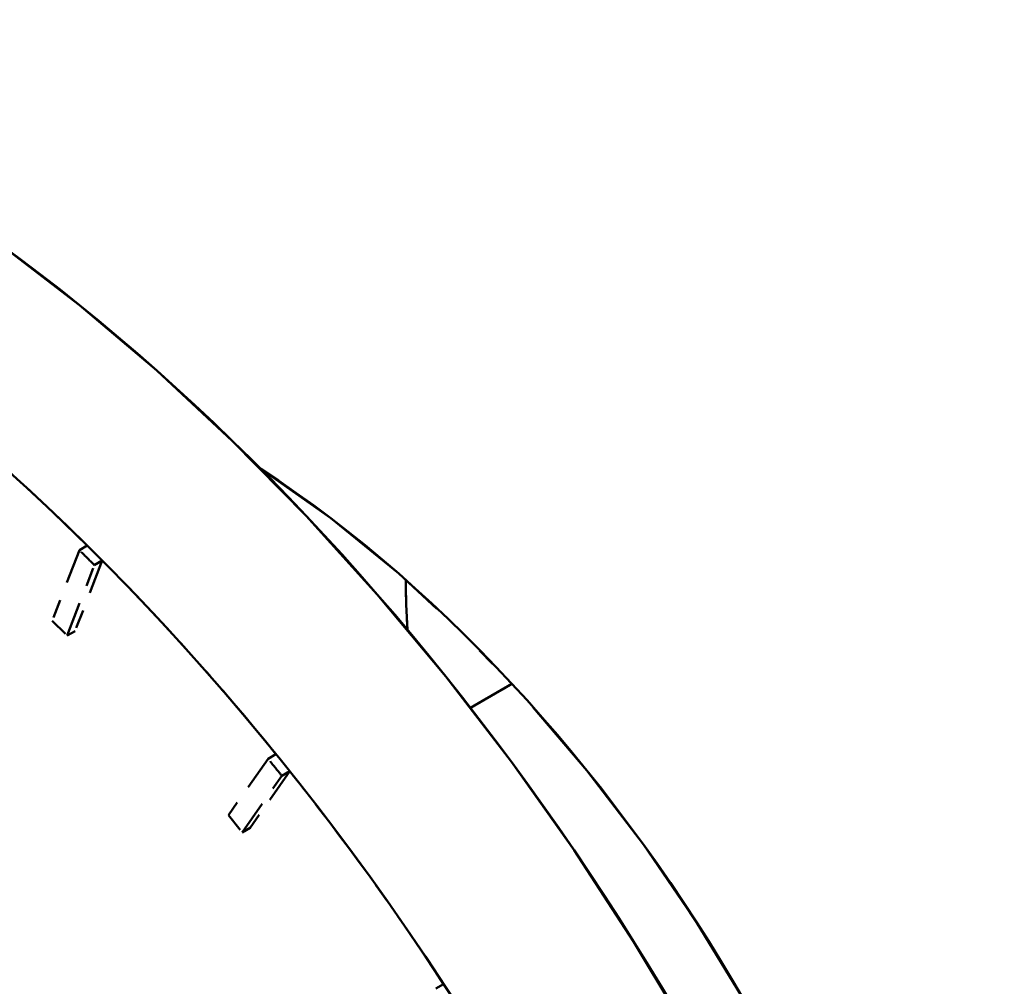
# Model space of a CAD drawing. Header units: millimetres. Extents: x 0 to 630, y 0 to 891.
# Tile 8 of 17: x 485.21 to 490.48, y 176.58 to 181.74. Entities that reach past the tile are written whole.
import ezdxf

# ---------------------------------------------------------------- set-up
doc = ezdxf.new("R2010")
doc.units = ezdxf.units.MM
doc.header["$LTSCALE"] = 3
doc.linetypes.add('LONG_DASH_DOTTED', pattern=[0.30010000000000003, 0.2362, -0.0295, 0.0049, -0.0295])
doc.layers.add('Sichtbare Kanten(DIN)', color=7, linetype='Continuous', lineweight=50)
doc.layers.add('Überlagerung [Formatvorlage Phantomlinien(DIN)]', color=179, linetype='LONG_DASH_DOTTED', lineweight=50)

msp = doc.modelspace()

# ---------------------------------------------------------------- linework, layer by layer
at = {"layer": 'Sichtbare Kanten(DIN)'}
msp.add_line((487.6211579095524, 178.0647776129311), (487.8431803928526, 178.1926318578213), dxfattribs=at)
for centre, major_axis, ratio, start_param, end_param in [((484.2848866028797, 173.7202370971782), (-4.491289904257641, 7.79925092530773), 0.5780931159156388, 3.141592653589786, 6.283185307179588), ((483.4363584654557, 173.2316022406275), (4.491289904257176, -7.799250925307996), 0.5780931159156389, 5.33518809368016, 8.805846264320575), ((486.2365013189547, 174.8440972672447), (2.844483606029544, -4.939525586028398), 0.5780931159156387, 0.8489213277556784, 2.292671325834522), ((490.1397307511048, 177.0918176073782), (2.021080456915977, -3.509662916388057), 0.5780931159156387, 3.926828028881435, 4.005640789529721)]:
    msp.add_ellipse(centre, major_axis=major_axis, ratio=ratio, start_param=start_param, end_param=end_param, dxfattribs=at)
at = {"layer": 'Überlagerung [Formatvorlage Phantomlinien(DIN)]', "ltscale": 0.02613797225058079}
for p, q in [((485.5730451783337, 178.9319766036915), (485.5306187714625, 178.9075448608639)), ((485.6527807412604, 178.8525058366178), (485.6103543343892, 178.8280740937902)), ((485.5076738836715, 178.4751215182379), (485.4652474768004, 178.4506897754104)), ((486.581525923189, 177.8169547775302), (486.5390995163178, 177.7925230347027)), ((486.6550106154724, 177.7255849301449), (486.6125842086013, 177.7011531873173)), ((486.4428785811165, 177.4229336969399), (486.4004521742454, 177.3985019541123)), ((487.4780784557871, 176.5876413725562), (487.4356520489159, 176.5632096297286))]:
    msp.add_line(p, q, dxfattribs=at)
at = {"layer": 'Überlagerung [Formatvorlage Phantomlinien(DIN)]', "ltscale": 0.2622797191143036}
for p, q in [((485.5306187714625, 178.9075448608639), (485.3855119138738, 178.5301605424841)), ((485.4652474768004, 178.4506897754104), (485.6103543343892, 178.8280740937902)), ((485.6527807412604, 178.8525058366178), (485.5076738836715, 178.475121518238)), ((486.5390995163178, 177.7925230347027), (486.3269674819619, 177.4898718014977)), ((486.6550106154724, 177.7255849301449), (486.4428785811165, 177.4229336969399)), ((486.4004521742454, 177.3985019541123), (486.6125842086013, 177.7011531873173))]:
    msp.add_line(p, q, dxfattribs=at)
at = {"layer": 'Überlagerung [Formatvorlage Phantomlinien(DIN)]', "ltscale": 0.05237594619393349}
for p, q in [((485.3855119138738, 178.5301605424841), (485.4652474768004, 178.4506897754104)), ((486.3269674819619, 177.4898718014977), (486.4004521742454, 177.3985019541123))]:
    msp.add_line(p, q, dxfattribs=at)
at = {"layer": 'Überlagerung [Formatvorlage Phantomlinien(DIN)]', "ltscale": 0.1372064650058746}
msp.add_line((487.6211579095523, 178.0647776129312), (487.8431803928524, 178.1926318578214), dxfattribs=at)
at = {"layer": 'Überlagerung [Formatvorlage Phantomlinien(DIN)]', "ltscale": 12.36425399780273}
msp.add_ellipse((484.2848866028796, 173.7202370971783), major_axis=(-4.491289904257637, 7.799250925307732), ratio=0.5780931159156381, start_param=3.141592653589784, end_param=6.283185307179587, dxfattribs=at)
at = {"layer": 'Überlagerung [Formatvorlage Phantomlinien(DIN)]', "ltscale": 0.6343321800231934}
for centre, major_axis, start_param, end_param in [((483.4363584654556, 173.2316022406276), (4.49128990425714, -7.799250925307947), 2.015729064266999, 2.17692855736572), ((483.4363584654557, 173.2316022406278), (4.49128990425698, -7.799250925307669), 1.841196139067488, 2.002395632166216)]:
    msp.add_ellipse(centre, major_axis=major_axis, ratio=0.5780931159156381, start_param=start_param, end_param=end_param, dxfattribs=at)
at = {"layer": 'Überlagerung [Formatvorlage Phantomlinien(DIN)]', "ltscale": 3.598602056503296}
msp.add_ellipse((486.2365013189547, 174.8440972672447), major_axis=(2.844483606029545, -4.939525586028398), ratio=0.5780931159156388, start_param=0.8489213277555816, end_param=2.292671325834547, dxfattribs=at)
at = {"layer": 'Überlagerung [Formatvorlage Phantomlinien(DIN)]', "ltscale": 0.05237633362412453}
for centre, major_axis, ratio, start_param, end_param in [((483.3939320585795, 173.2071704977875), (-4.491289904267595, 7.799250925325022), 0.578093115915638, 5.143988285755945, 5.157321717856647), ((483.3939320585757, 173.2071704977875), (-4.491289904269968, 7.799250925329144), 0.5780931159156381, 4.969455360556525, 4.982788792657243)]:
    msp.add_ellipse(centre, major_axis=major_axis, ratio=ratio, start_param=start_param, end_param=end_param, dxfattribs=at)
at = {"layer": 'Überlagerung [Formatvorlage Phantomlinien(DIN)]', "ltscale": 0.1394823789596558}
msp.add_ellipse((490.1397307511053, 177.091817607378), major_axis=(2.021080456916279, -3.509662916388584), ratio=0.5780931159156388, start_param=3.926828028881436, end_param=4.005640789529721, dxfattribs=at)
at = {"layer": 'Überlagerung [Formatvorlage Phantomlinien(DIN)]', "ltscale": 13.62905693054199}
msp.add_ellipse((483.4363584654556, 173.2316022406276), major_axis=(4.491289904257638, -7.799250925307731), ratio=0.5780931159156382, start_param=3.77209022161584, end_param=7.235049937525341, dxfattribs=at)
at = {"layer": 'Überlagerung [Formatvorlage Phantomlinien(DIN)]', "ltscale": 0.6212127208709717}
msp.add_ellipse((483.4363584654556, 173.2316022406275), major_axis=(4.49128990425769, -7.799250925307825), ratio=0.578093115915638, start_param=1.669996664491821, end_param=1.827862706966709, dxfattribs=at)

doc.saveas('drawing.dxf')
